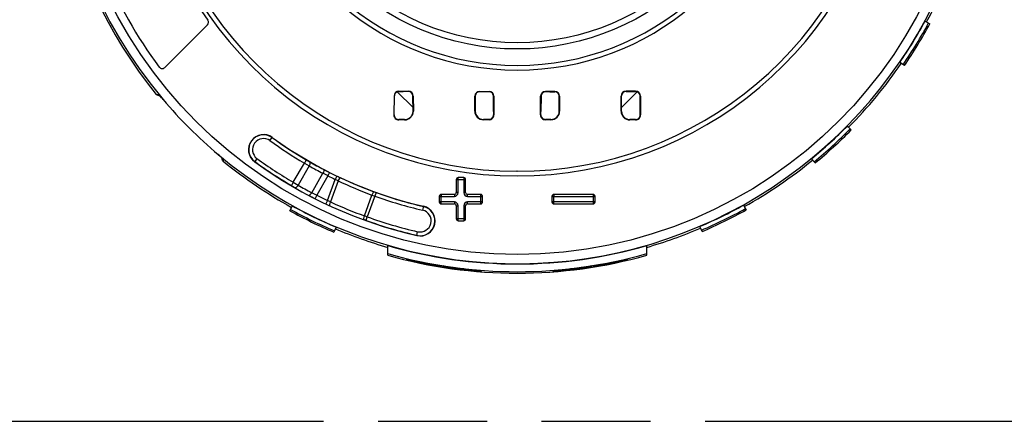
# Model space of a CAD drawing. Header units: millimetres. Extents: x 0 to 210, y 0 to 297.
# Tile 4 of 25: x 69 to 86, y 133 to 140. Entities that reach past the tile are written whole.
import ezdxf

# ---------------------------------------------------------------- set-up
doc = ezdxf.new("R2010")
doc.units = ezdxf.units.MM
doc.header["$LTSCALE"] = 19.36
doc.linetypes.add('PHANTOM', pattern=[0.8, 0.45, -0.05, 0.1, -0.05, 0.1, -0.05])
doc.layers.get('0').update_dxf_attribs({"linetype": 'CONTINUOUS'})
doc.layers.add('DEFAULT_3', color=7, linetype='PHANTOM')

msp = doc.modelspace()

# ---------------------------------------------------------------- linework, layer by layer
at = {"color": 7, "linetype": 'Continuous'}
for p, q in [((72.26535, 139.72645), (71.51012, 138.97123)), ((85.01216, 139.79633), (85.09792, 139.74996)), ((84.64346, 139.00544), (84.56302, 139.06052)), ((75.91663, 138.25771), (75.63637, 138.53797)), ((75.66761, 138.55069), (75.83427, 138.55009)), ((75.66761, 138.54403), (75.74259, 138.54376)), ((75.83427, 138.54343), (75.74259, 138.54376)), ((77.10092, 138.54702), (77.26759, 138.54683)), ((77.18911, 138.54026), (77.10092, 138.54037)), ((77.26759, 138.54018), (77.18911, 138.54026)), ((78.43424, 138.54702), (78.26758, 138.54683)), ((78.34606, 138.54026), (78.26758, 138.54018)), ((78.34606, 138.54026), (78.43424, 138.54037)), ((79.8984, 138.53757), (79.61854, 138.25771)), ((79.86756, 138.55069), (79.7009, 138.55009)), ((79.7009, 138.54343), (79.79258, 138.54376)), ((79.79258, 138.54376), (79.86756, 138.54403)), ((71.35787, 138.49311), (71.40251, 138.49088)), ((71.41058, 138.48139), (71.40259, 138.49078)), ((71.40617, 138.46871), (71.42206, 138.46792)), ((71.41836, 138.47226), (71.41058, 138.48139)), ((71.42606, 138.46323), (71.41836, 138.47226)), ((75.57927, 138.46351), (75.57614, 138.13018)), ((75.5829, 138.13162), (75.5861, 138.47306)), ((75.91467, 138.46421), (75.92137, 138.46351)), ((75.91731, 138.18573), (75.91467, 138.46421)), ((75.92137, 138.46351), (75.9239, 138.19684)), ((77.0138, 138.19684), (77.01646, 138.46351)), ((77.0232, 138.4643), (77.01646, 138.46351)), ((77.0232, 138.4643), (77.02044, 138.18827)), ((77.34773, 138.18861), (77.34491, 138.46892)), ((77.35168, 138.46351), (77.35503, 138.13018)), ((78.18014, 138.13018), (78.18349, 138.46351)), ((78.19026, 138.46892), (78.18744, 138.18861)), ((78.51197, 138.46434), (78.51871, 138.46351)), ((78.51473, 138.18827), (78.51197, 138.46434)), ((78.51871, 138.46351), (78.52137, 138.19684)), ((79.61127, 138.19684), (79.6138, 138.46351)), ((79.6205, 138.46418), (79.6138, 138.46351)), ((79.61786, 138.18577), (79.6205, 138.46418)), ((79.95227, 138.13109), (79.94907, 138.47253)), ((79.9559, 138.46351), (79.95902, 138.13018)), ((77.34773, 138.18861), (77.34831, 138.13018)), ((78.18686, 138.13018), (78.18744, 138.18861)), ((75.7676, 138.04531), (75.66761, 138.04496)), ((75.7676, 138.03852), (75.66761, 138.03818)), ((77.26759, 138.04857), (77.16759, 138.04847)), ((77.26759, 138.04178), (77.16759, 138.04168)), ((78.36758, 138.04847), (78.26758, 138.04857)), ((78.36758, 138.04168), (78.26758, 138.04178)), ((79.86756, 138.04496), (79.76756, 138.04531)), ((79.86756, 138.03818), (79.76756, 138.03852)), ((79.95902, 138.13018), (79.95227, 138.13109)), ((83.63166, 137.93069), (83.70108, 137.86224)), ((72.51736, 137.37193), (72.49027, 137.39498)), ((72.54491, 137.34846), (72.51736, 137.37193)), ((72.52205, 137.36793), (72.52284, 137.35204)), ((72.545, 137.34838), (72.54612, 137.32606)), ((72.54612, 137.32606), (72.54724, 137.30374)), ((83.05695, 137.27407), (82.99507, 137.34941)), ((76.68426, 136.98019), (76.68426, 136.74686)), ((76.81759, 137.01352), (76.71759, 137.01352)), ((76.85093, 136.74686), (76.85093, 136.98019)), ((76.38426, 136.68019), (76.38426, 136.58019)), ((76.65093, 136.71352), (76.4176, 136.71352)), ((76.4176, 136.70854), (76.41768, 136.68873)), ((77.11759, 136.71352), (76.88426, 136.71352)), ((77.15092, 136.58019), (77.15092, 136.68019)), ((78.38424, 136.68019), (78.38424, 136.58019)), ((79.11757, 136.71352), (78.41758, 136.71352)), ((79.1509, 136.58019), (79.1509, 136.68019)), ((73.72754, 136.42503), (73.77481, 136.5103)), ((76.4176, 136.54686), (76.65093, 136.54686)), ((76.68426, 136.51353), (76.68426, 136.2802)), ((76.85093, 136.2802), (76.85093, 136.51353)), ((76.88426, 136.54686), (77.11759, 136.54686)), ((78.41758, 136.54686), (79.11757, 136.54686)), ((81.78548, 136.52428), (81.83304, 136.43918)), ((75.04259, 136.26655), (75.02935, 136.27135)), ((76.71759, 136.24686), (76.81759, 136.24686)), ((74.54962, 136.1324), (74.51152, 136.04266)), ((81.0504, 136.05407), (81.01199, 136.14368)), ((75.46761, 135.63455), (75.46761, 135.80537)), ((80.06756, 135.63455), (80.06756, 135.80537)), ((75.80094, 135.56526), (75.80094, 135.55927)), ((75.95949, 135.52266), (75.96821, 135.52886)), ((79.57568, 135.52266), (79.56696, 135.52886)), ((79.73423, 135.55927), (79.73423, 135.56526)), ((76.93567, 135.37478), (76.94439, 135.36596)), ((77.13426, 135.34941), (77.13426, 135.35524)), ((78.40091, 135.35524), (78.40091, 135.34941)), ((78.59951, 135.37479), (78.59078, 135.36596))]:
    msp.add_line(p, q, dxfattribs=at)
at = {"color": 9, "linetype": 'Continuous'}
for p, q in [((75.66761, 138.54403), (75.66761, 138.55069)), ((75.83427, 138.55009), (75.83427, 138.54343)), ((77.10092, 138.54037), (77.10092, 138.54702)), ((77.26759, 138.54683), (77.26759, 138.54018)), ((78.26758, 138.54018), (78.26758, 138.54683)), ((78.43424, 138.54702), (78.43424, 138.54037)), ((79.7009, 138.54343), (79.7009, 138.55009)), ((79.86756, 138.55069), (79.86756, 138.54403)), ((77.35155, 138.46351), (77.35168, 138.46351)), ((75.66761, 138.03818), (75.66761, 138.04496)), ((75.7676, 138.04531), (75.7676, 138.03852)), ((77.16759, 138.04168), (77.16759, 138.04847)), ((77.26759, 138.04857), (77.26759, 138.04178)), ((77.35503, 138.13018), (77.34831, 138.13018)), ((78.18686, 138.13018), (78.18014, 138.13018)), ((78.26758, 138.04178), (78.26758, 138.04857)), ((78.36758, 138.04847), (78.36758, 138.04168)), ((79.76756, 138.03852), (79.76756, 138.04531)), ((79.86756, 138.04496), (79.86756, 138.03818)), ((73.37677, 137.67002), (73.41802, 137.72679)), ((73.14578, 137.35208), (73.10453, 137.29532)), ((74.02147, 137.32773), (73.98774, 137.27024)), ((73.79124, 136.92989), (73.98774, 137.27024)), ((74.0743, 137.22039), (73.87755, 136.8796)), ((73.98774, 137.27024), (74.0743, 137.22039)), ((74.43626, 137.10479), (74.40625, 137.04527)), ((77.76758, 137.12581), (77.76144, 137.12581)), ((73.79123, 136.92988), (73.75753, 136.87238)), ((73.79124, 136.92989), (73.87755, 136.8796)), ((74.11767, 136.74522), (74.31651, 137.08962)), ((74.40625, 137.04527), (74.20684, 136.69987)), ((74.39962, 136.60528), (74.53645, 136.98122)), ((74.58628, 136.95602), (74.44965, 136.58063)), ((74.56529, 137.04132), (74.53645, 136.98122)), ((76.69402, 136.98019), (76.84964, 136.98019)), ((76.71759, 136.74686), (76.7176, 137.01352)), ((76.81759, 137.00376), (76.81759, 136.74686)), ((74.20684, 136.69987), (74.17666, 136.64043)), ((74.39962, 136.60528), (74.37108, 136.54505)), ((74.44965, 136.58063), (74.46157, 136.57517)), ((75.05247, 136.33389), (75.18693, 136.70332)), ((75.26158, 136.74705), (75.1046, 136.31503)), ((75.18693, 136.70332), (75.23902, 136.68433)), ((76.38426, 136.68019), (76.65093, 136.68019)), ((76.65093, 136.58019), (76.38426, 136.58019)), ((76.4176, 136.55662), (76.4176, 136.68019)), ((76.65093, 136.71352), (76.65093, 136.68019)), ((76.65093, 136.58019), (76.65093, 136.54686)), ((76.71759, 136.74686), (76.68426, 136.74686)), ((76.85093, 136.74686), (76.81759, 136.74686)), ((76.88426, 136.68019), (76.88426, 136.71352)), ((76.88426, 136.68019), (77.14964, 136.68019)), ((77.14116, 136.58019), (76.88426, 136.58019)), ((76.88426, 136.54686), (76.88426, 136.58019)), ((77.11759, 136.70376), (77.11759, 136.54815)), ((79.14114, 136.58019), (78.38424, 136.58019)), ((78.38533, 136.68019), (79.14962, 136.68019)), ((78.41758, 136.55662), (78.41758, 136.68019)), ((79.11757, 136.70376), (79.11757, 136.54686)), ((76.10296, 136.50319), (76.08718, 136.43483)), ((76.68426, 136.51353), (76.71759, 136.51353)), ((76.71759, 136.25663), (76.71759, 136.51353)), ((76.81759, 136.51353), (76.85093, 136.51353)), ((76.81759, 136.51353), (76.81759, 136.24815)), ((75.08203, 136.25231), (75.04259, 136.26655)), ((75.1046, 136.31503), (75.05247, 136.33389)), ((75.08203, 136.25231), (75.1046, 136.31503)), ((76.84116, 136.2802), (76.68426, 136.2802)), ((75.98299, 135.98353), (75.99877, 136.05189)), ((76.45194, 135.42384), (76.45485, 135.44211)), ((79.0804, 135.44213), (79.08331, 135.42384))]:
    msp.add_line(p, q, dxfattribs=at)
for radius in [8.06469, 4.41353, 4.30252]:
    msp.add_circle((77.76758, 143.71345), radius, dxfattribs=at)
for centre, radius, start, end in [((77.76758, 143.71345), 8.23133, 0.342374, 220.181664), ((77.76758, 143.71345), 8.23133, 229.818336, 0.342374), ((77.76758, 143.71345), 4.70531, 187.002042, 352.998306), ((77.76758, 143.71345), 4.78863, 189.390165, 350.609832), ((77.76758, 143.71345), 6.67099, 189.553978, 350.445867), ((77.76758, 143.71345), 6.58765, 189.55407, 269.946524), ((77.76758, 143.71345), 6.58765, 270, 350.44593), ((73.26128, 137.51105), 0.26315, 54, 234), ((73.26128, 137.51105), 0.19651, 54.010315, 233.990117), ((77.76758, 143.71345), 7.4701, 233.999729, 239.602427), ((77.76758, 143.71345), 7.40344, 234, 239.602427), ((77.76758, 143.71345), 7.92974, 234, 239.622274), ((77.76758, 143.71345), 7.86309, 233.999753, 239.622298), ((76.23161, 141.09465), 4.36743, 239.598843, 240.572962), ((77.72267, 143.74109), 7.40501, 240.584964, 242.695819), ((77.72228, 143.74038), 7.4716, 240.772731, 242.883632), ((80.23805, 148.60971), 12.88503, 242.687708, 243.139385), ((65.53252, 119.20262), 19.92746, 63.557339, 63.845157), ((77.76758, 143.71345), 7.46747, 243.248014, 244.361319), ((64.92098, 117.9117), 21.35658, 63.091482, 63.241289), ((79.93881, 148.23874), 12.42002, 244.464943, 244.682482), ((77.79503, 143.70729), 7.47441, 244.579125, 249.575963), ((77.79504, 143.70733), 7.4071, 244.683025, 249.680256), ((89.75131, 164.17031), 31.63823, 239.634075, 239.770899), ((77.83778, 143.67419), 7.86447, 239.76424, 241.769023), ((76.75986, 140.91237), 4.4266, 249.68273, 250.216153), ((76.67811, 141.5687), 5.52675, 241.782273, 243.088952), ((75.75101, 139.84624), 3.50487, 242.223761, 243.859134), ((77.76758, 143.71345), 7.86571, 243.083408, 244.647654), ((64.10137, 115.64467), 23.35382, 63.697622, 63.834453), ((77.76758, 143.71345), 7.4701, 250.214972, 257.000314), ((77.76758, 143.71345), 7.40344, 250.214972, 257), ((76.65093, 136.74686), 0.06667, 270, 360), ((76.65093, 136.51353), 0.06667, 0, 90), ((76.88426, 136.74686), 0.06667, 180, 270), ((76.88426, 136.51353), 0.06667, 90, 180), ((77.72832, 143.73106), 7.86629, 245.462753, 250.11292), ((76.04298, 136.24336), 0.19651, 257.008686, 76.988081), ((77.76758, 143.71345), 7.92974, 250.204226, 257), ((77.76758, 143.71345), 7.8631, 250.204228, 257.000217)]:
    msp.add_arc(centre, radius, start, end, dxfattribs=at)
at = {"color": 7, "linetype": 'Continuous'}
for centre, radius, start, end in [((77.76758, 143.71345), 8.26658, 106.154344, 219.159994), ((77.76758, 143.71345), 7.92744, 187.801972, 216.675424), ((77.76758, 143.71345), 6.73908, 202.561571, 215.373231), ((77.76758, 143.71345), 8.26658, 331.6, 341.8), ((72.21822, 139.77359), 0.06665, 314.990792, 35.40025), ((77.76758, 143.71345), 8.23576, 325.6, 331.6), ((77.76758, 143.71345), 8.30707, 325.6, 331.6), ((77.76758, 143.71345), 8.33325, 325.6, 331.6), ((77.76758, 143.71345), 8.26658, 315.4, 325.6), ((71.46299, 139.01835), 0.06665, 216.670085, 315.005339), ((75.66723, 138.46272), 0.08797, 89.757798, 179.490489), ((75.83396, 138.46268), 0.08741, 0.544355, 89.799176), ((75.83399, 138.46275), 0.08068, 1.038224, 89.802716), ((77.10081, 138.46267), 0.08435, 89.922517, 179.430286), ((77.10085, 138.4627), 0.07767, 89.947971, 178.817775), ((77.26751, 138.46266), 0.08417, 0.576214, 89.945528), ((77.26752, 138.46273), 0.07745, 4.582084, 89.949613), ((78.26766, 138.46266), 0.08417, 90.054465, 179.423793), ((78.26764, 138.46274), 0.07744, 90.044206, 175.431234), ((78.43435, 138.46266), 0.08436, 0.573129, 90.074064), ((78.43435, 138.46274), 0.07763, 1.182005, 90.076973), ((79.7012, 138.46268), 0.08741, 90.200829, 179.45564), ((79.70118, 138.46275), 0.08069, 90.197558, 178.981189), ((79.86791, 138.4627), 0.08799, 0.526875, 90.224805), ((79.86793, 138.46282), 0.08122, 6.854806, 90.259822), ((58.48282, 127.42477), 17.01102, 40.18776, 40.458736), ((77.76758, 143.71345), 8.23226, 220.181664, 229.818336), ((75.76708, 138.19535), 0.15683, 270.191717, 0.543716), ((75.76711, 138.19541), 0.15011, 270.189826, 356.305135), ((77.16742, 138.19532), 0.15363, 179.430254, 270.063701), ((77.16742, 138.19538), 0.14691, 182.771726, 270.065476), ((78.36779, 138.19528), 0.15359, 269.921746, 0.584902), ((78.36775, 138.19537), 0.1469, 269.934026, 357.230811), ((79.76806, 138.19533), 0.1568, 179.445532, 269.818546), ((79.76806, 138.19541), 0.15011, 183.679463, 269.809633), ((75.66728, 138.12932), 0.09114, 179.462035, 270.201911), ((75.6673, 138.12938), 0.08442, 178.476792, 270.205096), ((77.26751, 138.1293), 0.08752, 270.050369, 0.574574), ((77.26752, 138.12936), 0.08079, 270.046556, 0.578832), ((78.26766, 138.1293), 0.08752, 179.425426, 269.949528), ((78.26765, 138.12936), 0.08079, 179.422347, 269.952265), ((79.86787, 138.12938), 0.08442, 269.794844, 1.157415), ((79.8679, 138.1293), 0.09112, 269.785664, 0.55039), ((77.76758, 143.71345), 8.23576, 309.4, 315.4), ((77.76758, 143.71345), 8.30707, 309.4, 315.4), ((77.76758, 143.71345), 8.33325, 309.4, 315.4), ((73.26128, 137.51105), 0.26666, 54, 234), ((77.76758, 143.71345), 7.39993, 234, 257), ((61.70929, 124.70135), 16.65406, 49.658047, 49.812449), ((72.58357, 137.35527), 0.06079, 183.045268, 189.935521), ((77.76758, 143.71345), 8.26658, 230.840006, 241), ((77.76758, 143.71345), 7.93325, 234, 257), ((77.76758, 143.71345), 8.26658, 299.2, 309.4), ((76.71759, 136.98019), 0.03333, 90, 180), ((76.81759, 136.98019), 0.03333, 0, 90), ((76.4176, 136.68019), 0.03333, 90, 180), ((76.4176, 136.58019), 0.03333, 180, 270), ((74.78027, 136.70016), 1.63745, 359.301267, 359.599882), ((76.65093, 136.74686), 0.03333, 270, 360), ((76.88426, 136.74686), 0.03333, 180, 270), ((77.11759, 136.68019), 0.03333, 0, 90), ((77.11759, 136.58019), 0.03333, 270, 360), ((78.41758, 136.68019), 0.03333, 90, 180), ((78.41758, 136.58019), 0.03333, 180, 270), ((76.78025, 136.70016), 1.63745, 359.301267, 359.599882), ((79.11757, 136.68019), 0.03333, 0, 90), ((79.11757, 136.58019), 0.03333, 270, 360), ((77.76758, 143.71345), 8.33325, 241, 247), ((77.76758, 143.71345), 8.30707, 241, 247), ((77.76758, 143.71345), 8.23576, 241, 247), ((76.04298, 136.24336), 0.26666, 257, 77), ((76.04298, 136.24336), 0.26315, 257, 77), ((76.65093, 136.51353), 0.03333, 0, 90), ((76.88426, 136.51353), 0.03333, 90, 180), ((77.76758, 143.71345), 8.23576, 293.2, 299.2), ((77.76758, 143.71345), 8.30707, 293.2, 299.2), ((77.76758, 143.71345), 8.33325, 293.2, 299.2), ((76.71759, 136.2802), 0.03333, 180, 270), ((76.81759, 136.2802), 0.03333, 270, 360), ((77.76758, 143.71345), 8.26658, 247, 253.845656), ((77.76758, 143.71345), 8.26658, 286.154344, 293.2), ((77.76758, 143.71345), 8.23576, 253.783523, 286.216477), ((77.76758, 143.71345), 8.37361, 254.057676, 285.942324), ((77.76758, 143.71345), 8.39992, 254.108918, 285.891082), ((77.76758, 143.71345), 8.38217, 256.43062, 257.300163), ((77.76758, 143.71345), 8.38799, 256.440212, 257.551748), ((77.76758, 143.71345), 8.38799, 282.448252, 283.559788), ((77.76758, 143.71345), 8.38217, 282.699837, 283.56938), ((77.76758, 143.71345), 8.38799, 264.367927, 265.669816), ((77.76758, 143.71345), 8.38217, 264.602103, 265.666805), ((77.76758, 143.71345), 8.38217, 274.333195, 275.397897), ((77.76758, 143.71345), 8.38799, 274.330184, 275.632073)]:
    msp.add_arc(centre, radius, start, end, dxfattribs=at)
for points, knots in [([(75.66761, 138.54403), (75.65724, 138.54407), (75.63669, 138.54051), (75.60359, 138.51906), (75.58856, 138.49153), (75.58621, 138.47306)], [0, 0, 0, 0, 0.26717131, 0.5202102, 1, 1, 1, 1]), ([(75.5861, 138.47306), (75.58567, 138.47031), (75.58479, 138.46755), (75.58407, 138.46286), (75.58172, 138.46294), (75.58043, 138.46351), (75.57927, 138.46351)], [0, 0, 0, 0, 0.56589219, 0.70694216, 0.76498943, 1, 1, 1, 1]), ([(77.34491, 138.46892), (77.34551, 138.4668), (77.3467, 138.4622), (77.35046, 138.46327), (77.35155, 138.46351)], [0, 0, 0, 0, 0.66505453, 1, 1, 1, 1]), ([(78.18349, 138.46351), (78.1846, 138.4633), (78.18839, 138.46213), (78.18965, 138.46678), (78.19026, 138.46892)], [0, 0, 0, 0, 0.33772685, 1, 1, 1, 1]), ([(75.9239, 138.19684), (75.92286, 138.19642), (75.92043, 138.19872), (75.91761, 138.1925), (75.91773, 138.18893), (75.91731, 138.18573)], [0, 0, 0, 0, 0.21262813, 0.38886614, 1, 1, 1, 1]), ([(77.0138, 138.19684), (77.01476, 138.19625), (77.01715, 138.19858), (77.01995, 138.19373), (77.02002, 138.19073), (77.02044, 138.18827)], [0, 0, 0, 0, 0.25261779, 0.44023703, 1, 1, 1, 1]), ([(78.41758, 136.71352), (78.41698, 136.71352), (78.41835, 136.7098), (78.41714, 136.70615), (78.4179, 136.69779), (78.41768, 136.69204), (78.41766, 136.68873)], [0, 0, 0, 0, 0.07225026, 0.27894906, 0.59908806, 1, 1, 1, 1]), ([(75.92482, 135.53635), (75.94814, 135.53296), (76.01175, 135.52054), (76.12808, 135.49862), (76.28045, 135.47074), (76.39258, 135.45202), (76.45189, 135.44258)], [0, 0, 0, 0, 0.13207759, 0.36298309, 0.66347577, 1, 1, 1, 1]), ([(79.08313, 135.44256), (79.14244, 135.45199), (79.2546, 135.47072), (79.40702, 135.49861), (79.52339, 135.52054), (79.58703, 135.53296), (79.61035, 135.53635)], [0, 0, 0, 0, 0.33648418, 0.63696417, 0.86797056, 1, 1, 1, 1]), ([(75.95949, 135.52266), (76.02579, 135.50541), (76.18941, 135.46933), (76.35419, 135.43923), (76.45193, 135.42372)], [0, 0, 0, 0, 0.40910132, 1, 1, 1, 1]), ([(76.97906, 135.36846), (76.956, 135.37245), (76.89222, 135.38035), (76.77561, 135.39556), (76.62294, 135.41625), (76.51099, 135.43318), (76.45189, 135.44258)], [0, 0, 0, 0, 0.13187313, 0.36196591, 0.66279517, 1, 1, 1, 1]), ([(76.94439, 135.36596), (76.87729, 135.36999), (76.71268, 135.38621), (76.54881, 135.40835), (76.45193, 135.42372)], [0, 0, 0, 0, 0.40660929, 1, 1, 1, 1]), ([(79.08313, 135.44256), (79.02404, 135.43316), (78.91212, 135.41624), (78.7595, 135.39556), (78.64292, 135.38035), (78.57917, 135.37245), (78.55611, 135.36846)], [0, 0, 0, 0, 0.3372177, 0.63804549, 0.86809731, 1, 1, 1, 1]), ([(79.08341, 135.42375), (78.98649, 135.40836), (78.82256, 135.38622), (78.65791, 135.36999), (78.59078, 135.36596)], [0, 0, 0, 0, 0.59337131, 1, 1, 1, 1]), ([(79.08341, 135.42375), (79.1811, 135.43926), (79.34583, 135.46935), (79.5094, 135.50542), (79.57568, 135.52266)], [0, 0, 0, 0, 0.59088791, 1, 1, 1, 1])]:
    msp.add_open_spline(points, degree=3, knots=knots, dxfattribs=at)
for points in [[(71.37776, 138.47702), (71.37022, 138.4811), (71.36322, 138.48657), (71.35779, 138.49321)], [(71.40617, 138.46874), (71.39631, 138.46921), (71.38643, 138.47232), (71.37776, 138.47702)], [(75.57614, 138.13018), (75.57843, 138.13045), (75.5807, 138.13094), (75.5829, 138.13162)], [(72.54734, 137.30366), (72.5351, 137.31367), (72.52641, 137.32921), (72.52369, 137.34478)]]:
    msp.add_open_spline(points, degree=3, dxfattribs=at)
at = {"color": 9, "linetype": 'Continuous'}
for points, knots in [([(79.94907, 138.47253), (79.9495, 138.4699), (79.94925, 138.4668), (79.95225, 138.46233), (79.95414, 138.46414), (79.95533, 138.46354), (79.9559, 138.46351)], [0, 0, 0, 0, 0.57269416, 0.74443133, 0.87654522, 1, 1, 1, 1]), ([(78.52137, 138.19684), (78.52082, 138.1969), (78.51967, 138.19651), (78.51775, 138.19805), (78.51511, 138.19365), (78.51515, 138.19074), (78.51473, 138.18827)], [0, 0, 0, 0, 0.12417004, 0.25563487, 0.43865127, 1, 1, 1, 1]), ([(79.61127, 138.19684), (79.61178, 138.19706), (79.61296, 138.19683), (79.61507, 138.19847), (79.61742, 138.19224), (79.61745, 138.18895), (79.61786, 138.18577)], [0, 0, 0, 0, 0.10424, 0.21409156, 0.39831677, 1, 1, 1, 1]), ([(74.0743, 137.22039), (74.07834, 137.22751), (74.08508, 137.24189), (74.09152, 137.26258), (74.09273, 137.27933), (74.08881, 137.28882), (74.08583, 137.2907)], [0, 0, 0, 0, 0.32750681, 0.63404645, 0.8588472, 1, 1, 1, 1]), ([(74.32588, 137.16112), (74.33362, 137.15662), (74.33297, 137.12441), (74.32394, 137.10378), (74.31651, 137.08962)], [0, 0, 0, 0, 0.35897599, 1, 1, 1, 1]), ([(74.61117, 136.99876), (74.6089, 136.9958), (74.5995, 136.98221), (74.59169, 136.96759), (74.58628, 136.95602)], [0, 0, 0, 0, 0.22612107, 1, 1, 1, 1]), ([(74.62757, 137.01164), (74.62546, 137.01241), (74.61817, 137.00783), (74.61414, 137.00264), (74.61117, 136.99876)], [0, 0, 0, 0, 0.31474109, 1, 1, 1, 1]), ([(73.8775, 136.87951), (73.87339, 136.87246), (73.8644, 136.85943), (73.84982, 136.84349), (73.83602, 136.83404), (73.82589, 136.83265), (73.82277, 136.83426)], [0, 0, 0, 0, 0.32778716, 0.6341727, 0.85880966, 1, 1, 1, 1]), ([(75.22287, 136.76118), (75.22051, 136.76183), (75.21347, 136.7558), (75.20118, 136.73794), (75.19236, 136.718), (75.18693, 136.70332)], [0, 0, 0, 0, 0.10547253, 0.32589907, 1, 1, 1, 1]), ([(74.11767, 136.74522), (74.11382, 136.73812), (74.10534, 136.72496), (74.09144, 136.70875), (74.07807, 136.69896), (74.06809, 136.69726), (74.06493, 136.69876)], [0, 0, 0, 0, 0.32758791, 0.63348012, 0.85821492, 1, 1, 1, 1]), ([(74.45011, 136.58165), (74.4436, 136.56749), (74.43579, 136.54717), (74.43183, 136.5259), (74.43253, 136.51661), (74.43466, 136.5154)], [0, 0, 0, 0, 0.67243361, 0.89397277, 1, 1, 1, 1]), ([(75.05247, 136.33388), (75.04715, 136.31918), (75.04102, 136.29827), (75.03888, 136.27671), (75.04037, 136.26757), (75.04259, 136.26655)], [0, 0, 0, 0, 0.67413677, 0.89452842, 1, 1, 1, 1])]:
    msp.add_open_spline(points, degree=3, knots=knots, dxfattribs=at)
at = {"layer": 'DEFAULT_3', "color": 91, "linetype": 'PHANTOM', "true_color": 0x80ff80}
msp.add_line((50.12864, 132.68), (150.12864, 132.68), dxfattribs=at)

doc.saveas('drawing.dxf')
